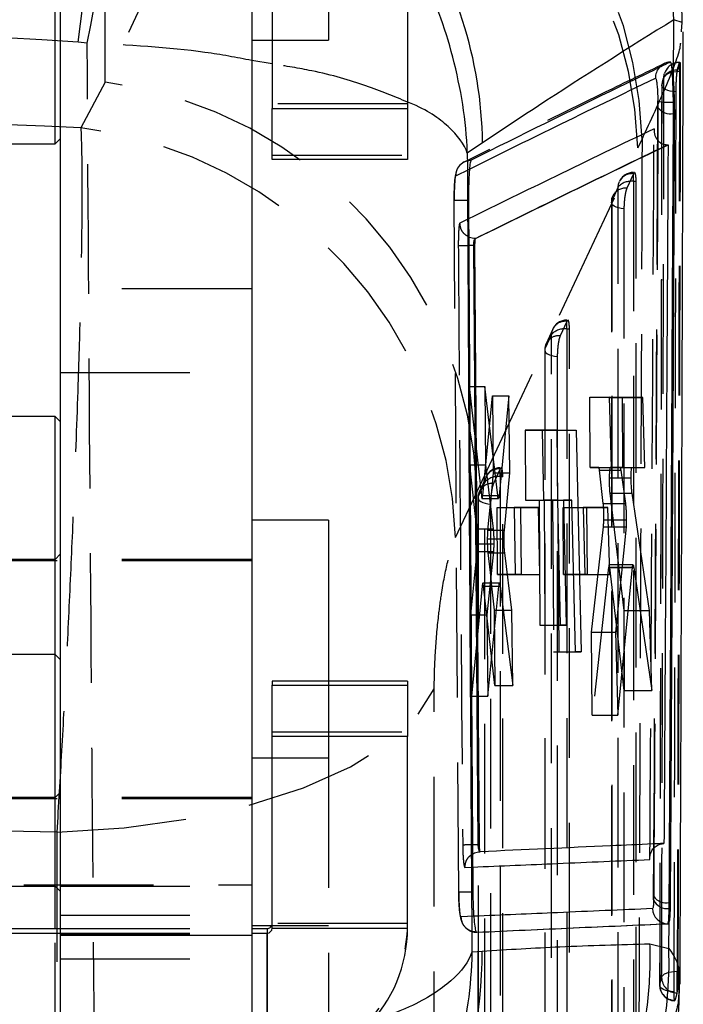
# Model space of a CAD drawing. Extents: x 74 to 804, y 24 to 525.
# Tile 19 of 22: x 440 to 453, y 478 to 498. Entities that reach past the tile are written whole.
import ezdxf

# ---------------------------------------------------------------- set-up
doc = ezdxf.new("R2010")
doc.units = 0
doc.header["$LTSCALE"] = 2
doc.linetypes.add('HIDDEN', pattern=[1.905, 1.27, -0.635])
doc.layers.get('0').update_dxf_attribs({"linetype": 'CONTINUOUS'})

msp = doc.modelspace()

# ---------------------------------------------------------------- linework, layer by layer
at = {"color": 7, "linetype": 'HIDDEN'}
for p, q in [((441.197865, 496.522509), (441.197865, 503.501911)), ((444.346697, 503.249701), (441.197865, 496.522509)), ((445.567963, 499.192555), (445.567963, 497.345228)), ((440.847327, 497.290369), (440.670853, 497.308303)), ((444.467963, 497.345228), (445.567963, 497.345228)), ((452.40244, 496.761672), (452.445877, 496.907324)), ((452.44165, 496.736046), (452.44165, 496.91261)), ((452.44165, 496.907324), (452.445877, 496.907324)), ((452.398042, 496.741574), (452.40244, 496.761672)), ((452.40244, 496.761672), (452.398042, 496.761672)), ((452.398042, 496.761672), (452.398042, 496.741574)), ((452.457306, 496.736046), (452.44165, 496.736046)), ((441.197865, 496.522509), (440.724267, 495.628547)), ((447.117964, 496.096525), (444.467963, 496.096525)), ((448.479559, 488.506138), (451.628274, 495.234452)), ((451.628274, 495.234452), (451.707878, 495.400503)), ((444.467963, 495.092027), (447.117964, 495.092027)), ((448.064997, 494.691368), (448.331164, 494.822584)), ((451.53853, 494.730469), (451.41006, 494.445857)), ((451.542305, 494.738165), (451.53853, 494.730469)), ((451.542305, 494.755946), (451.542305, 494.738165)), ((451.542305, 494.579393), (451.542305, 494.755946)), ((451.550304, 494.750075), (451.542305, 494.738165)), ((451.242706, 494.47431), (451.114236, 494.189698)), ((451.592632, 494.579393), (451.542305, 494.579393)), ((451.592846, 477.43886), (451.592632, 494.579393)), ((448.121025, 480.660256), (448.03241, 494.212318)), ((451.109371, 494.166832), (451.109483, 477.13669)), ((448.313799, 493.846577), (448.142087, 493.762583)), ((444.067964, 492.476314), (440.317964, 492.476314)), ((450.233326, 491.838794), (450.104871, 491.554182)), ((450.237083, 491.846457), (450.233326, 491.838794)), ((450.237083, 491.864271), (450.237083, 491.846457)), ((450.237083, 491.687719), (450.237083, 491.864271)), ((450.2451, 491.8584), (450.237083, 491.846457)), ((449.937484, 491.582651), (449.809028, 491.298039)), ((449.959955, 491.684992), (449.831488, 491.40038)), ((450.287405, 491.687719), (450.237083, 491.687719)), ((450.286563, 475.668773), (450.287405, 491.687719)), ((449.804174, 491.27518), (449.803197, 475.366622)), ((440.317964, 490.838271), (444.067964, 490.838271)), ((448.323439, 490.561809), (448.563898, 488.426432)), ((448.335107, 489.025723), (448.323439, 490.561809)), ((448.323439, 490.561809), (448.629958, 490.561809)), ((448.589597, 488.42483), (448.784377, 490.381245)), ((448.784377, 490.381245), (448.795829, 488.873869)), ((448.784377, 490.381245), (449.102288, 490.381245)), ((450.685992, 490.350809), (451.067245, 490.350362)), ((450.685992, 490.350809), (451.067232, 490.350809)), ((450.696426, 488.97738), (450.685992, 490.350809)), ((450.050346, 489.707891), (449.418369, 489.70785)), ((449.418369, 489.70785), (449.761574, 489.70785)), ((449.418369, 489.70785), (449.428794, 488.334421)), ((450.050346, 489.707891), (450.417519, 489.707891)), ((448.477315, 487.778019), (448.335107, 489.025723)), ((448.335107, 489.025723), (448.64397, 489.025723)), ((448.795829, 488.873869), (448.747042, 488.371857)), ((448.795829, 488.873869), (448.954013, 488.873869)), ((448.928321, 488.94712), (448.799893, 488.662507)), ((448.93205, 488.954734), (448.928321, 488.94712)), ((448.93205, 488.972597), (448.93205, 488.954734)), ((448.93205, 488.796044), (448.93205, 488.972597)), ((448.940093, 488.966726), (448.93205, 488.954734)), ((450.862049, 488.97722), (450.696426, 488.97738)), ((450.696426, 488.97738), (451.103856, 488.97738)), ((450.862049, 488.97722), (451.277234, 488.97722)), ((450.950206, 488.271546), (450.875145, 488.924384)), ((450.875145, 488.924384), (451.292001, 488.924384)), ((451.328403, 488.976743), (451.08568, 488.976996)), ((451.08568, 488.976996), (451.277348, 488.976996)), ((451.328401, 488.976996), (451.328403, 488.976743)), ((451.328403, 488.976743), (451.765862, 488.976743)), ((448.63245, 488.690995), (448.504018, 488.406386)), ((448.655289, 488.793246), (448.526842, 488.508634)), ((448.982364, 488.796044), (448.93205, 488.796044)), ((448.980164, 473.898686), (448.982364, 488.796044)), ((451.066379, 488.776725), (451.312798, 488.776725)), ((448.059967, 487.607777), (448.479559, 488.506138)), ((448.499175, 488.383539), (448.496781, 473.596565)), ((448.563898, 488.426432), (448.716347, 488.426432)), ((448.577251, 488.371857), (448.722938, 488.371857)), ((448.589597, 488.42483), (448.909842, 488.42483)), ((449.428794, 488.334421), (449.691728, 488.334436)), ((449.428794, 488.334421), (449.786966, 488.334421)), ((449.691728, 488.334436), (449.710279, 485.890348)), ((449.691728, 488.334436), (449.786965, 488.334436)), ((449.815454, 485.890355), (449.796903, 488.334443)), ((449.954258, 488.334455), (449.976797, 485.364821)), ((450.08331, 485.364825), (450.060771, 488.334455)), ((451.076985, 488.474175), (451.349686, 486.175731)), ((451.076985, 488.474175), (451.355408, 488.474175)), ((448.736294, 488.261264), (448.686672, 487.750657)), ((448.870019, 488.193061), (449.203722, 488.192704)), ((448.870019, 488.193061), (449.203716, 488.193061)), ((448.879994, 486.879926), (448.870019, 488.193061)), ((450.162118, 488.193158), (450.557513, 488.192715)), ((450.172093, 486.880034), (450.162118, 488.193158)), ((450.162118, 488.193158), (450.557502, 488.193158)), ((450.950206, 488.271546), (451.383947, 488.271546)), ((450.960065, 487.948474), (451.400951, 487.948474)), ((448.477315, 487.778019), (448.794656, 487.778019)), ((448.686672, 487.750657), (448.797078, 487.750657)), ((450.720918, 485.753436), (450.952702, 487.814561)), ((450.952702, 487.814561), (451.395952, 487.814561)), ((448.679681, 487.576108), (448.805626, 487.576108)), ((448.357389, 486.092467), (448.480653, 487.330452)), ((448.480653, 487.330452), (448.799418, 487.330452)), ((448.487601, 487.484384), (448.80628, 487.484384)), ((444.067964, 487.151314), (425.867963, 487.151314)), ((440.217964, 487.176314), (438.817964, 487.176314)), ((440.317964, 487.276316), (440.217964, 487.176314)), ((444.067964, 487.176314), (440.317964, 487.176314)), ((448.689948, 487.307075), (448.745791, 486.810047)), ((448.689948, 487.307075), (448.809698, 487.307075)), ((451.055235, 487.022668), (450.733305, 484.122783)), ((451.055235, 487.022668), (451.317568, 487.022668)), ((451.322066, 487.068102), (451.066778, 487.068102)), ((451.361594, 484.60849), (451.079749, 487.016782)), ((451.079749, 487.016782), (451.546862, 487.016782)), ((449.339563, 486.879528), (448.879994, 486.879926)), ((448.879994, 486.879926), (449.222585, 486.879926)), ((449.339561, 486.879829), (449.339563, 486.879528)), ((449.339563, 486.879528), (449.708374, 486.879528)), ((450.631656, 486.879606), (450.172093, 486.880034)), ((450.172093, 486.880034), (450.588998, 486.880034)), ((450.631655, 486.879997), (450.631656, 486.879606)), ((450.631656, 486.879606), (451.075396, 486.879606)), ((448.579775, 486.65335), (448.369519, 484.495692)), ((448.579775, 486.65335), (448.729642, 486.65335)), ((448.735257, 486.70784), (448.592253, 486.70784)), ((448.605452, 486.654453), (448.598616, 486.696001)), ((448.82749, 484.706283), (448.605452, 486.654453)), ((448.605452, 486.654453), (448.933431, 486.654453)), ((448.757274, 486.70784), (448.816274, 486.182712)), ((448.816274, 486.182712), (448.82749, 484.706283)), ((448.816274, 486.182712), (448.993247, 486.182712)), ((451.349686, 486.175731), (451.361594, 484.60849)), ((451.349686, 486.175731), (451.670489, 486.175731)), ((448.369519, 484.495692), (448.357389, 486.092467)), ((448.357389, 486.092467), (448.671843, 486.092467)), ((449.710279, 485.890348), (449.815454, 485.890355)), ((449.710279, 485.890348), (450.113374, 485.890348)), ((449.815454, 485.890355), (450.113374, 485.890355)), ((450.733305, 484.122783), (450.720918, 485.753436)), ((450.720918, 485.753436), (451.19194, 485.753436)), ((449.976797, 485.364821), (450.08331, 485.364825)), ((449.976797, 485.364821), (450.40507, 485.364821)), ((450.08331, 485.364825), (450.40507, 485.364825)), ((445.567963, 484.792132), (445.567963, 483.282942)), ((447.64381, 472.758364), (447.641493, 484.644271)), ((448.82749, 484.706283), (449.180456, 484.706283)), ((448.369519, 484.495692), (448.687664, 484.495692)), ((451.361594, 484.60849), (451.900861, 484.60849)), ((450.733305, 484.122783), (451.237642, 484.122783)), ((444.467963, 483.796652), (447.117964, 483.796652)), ((445.567963, 483.282942), (444.467963, 483.282942)), ((445.567963, 483.282942), (445.567963, 477.482162)), ((440.217964, 482.514191), (438.817964, 482.514191)), ((440.317964, 482.614193), (440.217964, 482.514191)), ((444.067964, 482.514191), (440.317964, 482.514191)), ((444.067964, 482.489191), (425.867963, 482.489191)), ((448.240772, 481.143087), (448.393297, 481.149659)), ((424.367964, 480.801314), (444.067964, 480.801314)), ((438.817964, 480.776314), (440.217964, 480.776314)), ((440.217964, 480.776314), (440.317964, 480.676316)), ((440.317964, 480.776314), (444.067964, 480.776314)), ((440.317964, 480.209827), (444.067964, 480.209827)), ((444.067964, 480.007567), (445.567963, 480.007567)), ((447.117964, 480.04669), (444.467963, 480.04669)), ((448.414417, 480.187036), (448.167673, 480.176501)), ((440.217964, 473.314192), (440.217964, 479.946692)), ((440.317964, 479.946692), (444.067964, 479.946692)), ((440.317964, 479.856506), (444.067964, 479.856506)), ((440.317964, 479.840726), (444.067964, 479.840726)), ((444.367964, 479.946692), (444.367964, 477.296717)), ((440.317964, 479.352519), (444.067964, 479.352519)), ((452.396863, 478.716653), (452.396863, 479.110207)), ((452.396863, 479.110207), (452.410585, 479.110207)), ((452.396863, 478.716653), (452.392288, 478.684209))]:
    msp.add_line(p, q, dxfattribs=at)
at = {"color": 7, "linetype": 'CONTINUOUS'}
for p, q in [((440.217964, 495.313976), (440.217964, 499.856304)), ((440.317964, 499.813471), (440.317964, 479.813673)), ((444.067964, 499.813471), (444.067964, 479.813673)), ((444.467963, 499.756303), (444.467963, 496.006344)), ((447.117964, 499.756303), (447.117964, 496.006344)), ((452.325486, 496.561386), (452.331182, 497.747235)), ((452.493845, 497.692615), (452.331182, 497.747235)), ((452.480864, 497.5092), (452.481934, 497.524299)), ((444.067964, 497.345228), (444.467963, 497.345228)), ((444.467963, 496.006344), (447.117964, 496.006344)), ((444.467963, 495.010864), (444.467963, 496.006344)), ((447.117964, 496.006344), (447.117964, 495.010864)), ((452.019018, 496.155161), (452.020296, 496.026419)), ((452.323691, 495.908156), (452.322402, 496.13354)), ((452.323691, 495.908156), (452.347801, 495.908156)), ((438.967964, 495.313976), (440.217964, 495.313976)), ((440.217964, 495.313976), (440.317964, 495.413978)), ((448.586238, 495.334297), (448.287897, 495.131295)), ((452.208924, 495.297655), (452.218237, 495.297615)), ((447.117964, 495.010864), (444.467963, 495.010864)), ((448.438603, 493.323736), (448.415864, 493.323736)), ((448.501531, 481.587235), (448.41587, 493.323736)), ((448.526916, 481.587235), (448.438604, 493.323736)), ((448.445618, 493.460462), (448.445665, 493.460439)), ((448.447797, 493.460443), (448.445665, 493.460443)), ((448.883057, 488.426432), (448.629958, 490.561809)), ((448.629958, 490.561809), (448.64397, 489.025723)), ((449.102288, 490.381245), (448.909842, 488.42483)), ((449.12235, 488.873869), (449.102288, 490.381245)), ((451.724537, 490.350068), (451.067232, 490.350809)), ((451.067232, 490.350809), (451.103856, 488.97738)), ((451.067245, 490.350362), (451.317968, 490.350068)), ((451.317968, 490.350068), (451.724537, 490.350068)), ((451.317968, 490.350068), (451.328401, 488.976996)), ((451.765862, 488.976743), (451.724537, 490.350068)), ((440.217964, 489.976313), (438.967964, 489.976313)), ((440.317964, 489.876315), (440.217964, 489.976313)), ((440.217964, 485.31419), (440.217964, 489.976313)), ((449.761574, 489.70785), (450.417519, 489.707891)), ((449.786966, 488.334421), (449.761574, 489.70785)), ((450.060771, 488.334455), (450.050346, 489.707891)), ((450.417519, 489.707891), (450.518841, 485.364825)), ((448.64397, 489.025723), (448.794656, 487.778019)), ((448.954013, 488.873869), (449.12235, 488.873869)), ((449.014188, 487.750657), (449.12235, 488.873869)), ((451.103856, 488.97738), (451.277234, 488.97722)), ((451.277348, 488.976996), (451.511471, 488.976996)), ((451.292001, 488.924384), (451.383947, 488.271546)), ((451.511471, 488.976996), (451.765862, 488.976743)), ((451.312798, 488.776725), (451.495449, 488.776725)), ((448.722938, 488.371857), (448.897129, 488.371857)), ((448.747042, 488.371857), (448.736294, 488.261264)), ((448.909842, 488.42483), (448.903525, 488.38352)), ((449.786965, 488.334436), (450.062241, 488.334436)), ((450.062241, 488.334436), (449.786966, 488.334421)), ((449.796903, 488.334443), (449.954258, 488.334455)), ((450.113374, 485.890348), (450.062241, 488.334436)), ((450.062244, 488.334443), (450.172416, 488.334443)), ((450.06225, 488.334455), (450.33732, 488.334455)), ((450.33732, 488.334455), (450.172416, 488.334443)), ((450.172416, 488.334443), (450.225361, 485.890355)), ((450.40507, 485.364821), (450.33732, 488.334455)), ((451.851799, 486.175731), (451.51295, 488.474175)), ((449.684583, 488.192566), (449.203716, 488.193061)), ((449.203716, 488.193061), (449.222585, 486.879926)), ((449.203722, 488.192704), (449.329587, 488.192566)), ((449.329587, 488.192566), (449.684583, 488.192566)), ((449.329587, 488.192566), (449.339561, 486.879829)), ((449.708374, 486.879528), (449.684583, 488.192566)), ((451.040202, 488.192644), (450.557502, 488.193158)), ((450.557502, 488.193158), (450.588998, 486.880034)), ((450.557513, 488.192715), (450.621682, 488.192644)), ((450.621682, 488.192644), (450.631655, 486.879997)), ((450.621682, 488.192644), (451.040202, 488.192644)), ((451.075396, 486.879606), (451.040202, 488.192644)), ((445.567963, 487.945065), (444.067964, 487.945065)), ((445.567963, 487.945065), (445.567963, 484.792132)), ((448.797078, 487.750657), (449.014188, 487.750657)), ((451.395952, 487.814564), (451.19194, 485.753436)), ((448.805626, 487.576108), (449.007669, 487.576108)), ((448.799418, 487.330452), (448.671843, 486.092467)), ((448.809698, 487.307075), (449.019733, 487.307075)), ((449.159415, 486.182712), (449.019733, 487.307075)), ((451.237642, 484.122783), (451.520796, 487.022668)), ((451.532152, 487.068102), (451.322066, 487.068102)), ((451.546862, 487.016782), (451.900861, 484.60849)), ((448.745791, 486.810047), (448.757274, 486.70784)), ((449.222585, 486.879926), (449.708374, 486.879528)), ((450.588998, 486.880034), (451.075396, 486.879606)), ((448.687664, 484.495692), (448.906257, 486.65335)), ((448.919288, 486.70784), (448.735257, 486.70784)), ((448.933431, 486.654453), (449.180456, 484.706283)), ((448.993247, 486.182712), (449.159415, 486.182712)), ((449.180456, 484.706283), (449.159415, 486.182712)), ((451.670489, 486.175731), (451.851799, 486.175731)), ((451.900861, 484.60849), (451.851799, 486.175731)), ((448.671843, 486.092467), (448.687664, 484.495692)), ((450.225361, 485.890355), (450.113374, 485.890348)), ((450.113374, 485.890355), (450.225361, 485.890355)), ((451.19194, 485.753436), (451.237642, 484.122783)), ((440.217964, 485.31419), (438.967964, 485.31419)), ((440.317964, 485.214192), (440.217964, 485.31419)), ((440.217964, 479.946692), (440.217964, 485.31419)), ((450.518841, 485.364825), (450.40507, 485.364821)), ((450.40507, 485.364825), (450.518841, 485.364825)), ((447.117964, 484.792132), (444.467963, 484.792132)), ((444.467963, 484.792132), (444.467963, 484.710969)), ((444.467963, 484.710969), (447.117964, 484.710969)), ((444.467963, 483.706467), (444.467963, 484.710969)), ((447.117964, 484.792132), (447.117964, 484.710969)), ((447.117964, 484.710969), (447.117964, 483.706467)), ((447.117964, 483.706467), (444.467963, 483.706467)), ((444.467963, 479.956508), (444.467963, 483.706467)), ((447.117964, 479.956508), (447.117964, 483.706467)), ((444.467963, 483.282942), (444.067964, 483.282942)), ((448.526916, 481.587235), (448.501553, 481.587235)), ((448.540168, 481.450278), (448.538391, 481.451742)), ((451.862815, 481.298599), (451.862986, 481.32753)), ((451.937238, 480.571631), (451.93619, 480.505928)), ((452.239417, 480.338976), (452.24047, 480.453916)), ((452.266275, 480.453916), (452.24047, 480.453916)), ((452.217052, 480.041854), (452.226105, 480.041854)), ((452.226105, 480.041854), (452.238102, 480.057668)), ((452.235187, 479.555905), (452.238102, 480.057668)), ((429.617963, 479.856506), (440.317964, 479.856506)), ((438.967964, 479.946692), (440.317964, 479.946692)), ((440.317964, 479.813673), (444.067964, 479.813673)), ((440.317964, 479.813673), (440.317964, 476.827197)), ((444.067964, 479.946692), (444.367964, 479.946692)), ((444.067964, 479.856506), (444.367964, 479.856506)), ((444.067964, 479.813673), (444.067964, 476.827197)), ((444.367964, 479.946692), (444.367964, 479.856506)), ((444.367964, 477.206536), (444.367964, 479.856506)), ((444.467963, 479.956508), (447.117964, 479.956508)), ((448.468769, 479.875449), (448.47236, 479.874522)), ((451.863995, 479.647428), (452.235187, 479.555905)), ((448.379094, 479.491513), (448.577858, 479.50593))]:
    msp.add_line(p, q, dxfattribs=at)
at = {"color": 8, "linetype": 'CONTINUOUS'}
for p, q in [((452.481934, 497.524299), (452.493845, 497.692615)), ((444.467963, 496.880192), (444.067964, 496.949498)), ((452.015233, 495.388556), (452.019018, 496.155161)), ((452.020296, 496.026419), (452.016997, 495.385643)), ((448.716347, 488.426432), (448.883057, 488.426432)), ((451.355408, 488.474175), (451.51295, 488.474175)), ((451.317568, 487.022668), (451.520796, 487.022668)), ((448.729642, 486.65335), (448.906257, 486.65335)), ((451.93619, 480.505928), (451.941657, 481.52186)), ((451.942564, 481.522702), (451.937238, 480.571631))]:
    msp.add_line(p, q, dxfattribs=at)
at = {"color": 7, "linetype": 'HIDDEN', "flags": 128}
for points in [[(452.13762, 496.615861), (452.146242, 496.639751), (452.165431, 496.662512), (452.194498, 496.683333), (452.232404, 496.701464), (452.277793, 496.716261), (452.329044, 496.727191), (452.384322, 496.733867), (452.44165, 496.736046)], [(452.13762, 496.615861), (452.144258, 496.673487), (452.148909, 496.691987)], [(452.10781, 496.556245), (452.100978, 496.530741), (452.094276, 496.47351)], [(452.375146, 496.336672), (452.316564, 496.341068), (452.261089, 496.350162), (452.210839, 496.363603), (452.16773, 496.380877), (452.133405, 496.401325), (452.109175, 496.424172), (452.095964, 496.448543), (452.094276, 496.47351)], [(448.227145, 494.962927), (448.227108, 494.962908), (448.227105, 494.962908), (448.227104, 494.962908), (448.227104, 494.962908), (448.227098, 494.962905), (448.13448, 494.888593), (448.098466, 494.836267), (448.076087, 494.786605), (448.063142, 494.742949), (448.051877, 494.681899), (448.037154, 494.507428), (448.031883, 494.326167), (448.031947, 494.212873)], [(451.242706, 494.47431), (451.24855, 494.527698), (451.264769, 494.576722)], [(451.242896, 477.333792), (451.242891, 477.88642), (451.242863, 480.096929), (451.242764, 488.938976), (451.242706, 494.47431)], [(451.542305, 494.579393), (451.542391, 485.97746), (451.542488, 477.43886)], [(451.114236, 494.189698), (451.120077, 494.243089), (451.136299, 494.29211)], [(451.354599, 494.041331), (451.298034, 494.048499), (451.245828, 494.060125), (451.199948, 494.075764), (451.162119, 494.094834), (451.133768, 494.116616), (451.115959, 494.140286), (451.109367, 494.164959), (451.114236, 494.189698)], [(451.114236, 494.189698), (451.114238, 493.63707), (451.114249, 491.426561), (451.114296, 482.584514), (451.114329, 477.159571)], [(451.354599, 494.041331), (451.354601, 493.488703), (451.354603, 491.27819), (451.354623, 482.436135), (451.35464, 477.011193)], [(449.936609, 475.563724), (449.936638, 476.116352), (449.936757, 478.326861), (449.937239, 487.168904), (449.937484, 491.582651)], [(450.237083, 491.687719), (450.236633, 483.646568), (450.236198, 475.668773)], [(449.809028, 491.298039), (449.804159, 491.273299), (449.810753, 491.248626), (449.828562, 491.224956), (449.856915, 491.203174), (449.894745, 491.184101), (449.940626, 491.168458), (449.992833, 491.156831), (450.049399, 491.14966)], [(449.809028, 491.298039), (449.808992, 490.745414), (449.808852, 488.534901), (449.808297, 479.692858), (449.808033, 475.389507)], [(450.049399, 491.14966), (450.049361, 490.597032), (450.049211, 488.386519), (450.048618, 479.544465), (450.048334, 475.24111)], [(448.630201, 473.793663), (448.630284, 474.346291), (448.630615, 476.5568), (448.631949, 485.39884), (448.63245, 488.690995)], [(448.93205, 488.796044), (448.93091, 481.315665), (448.929789, 473.898686)], [(448.504018, 488.406386), (448.499152, 488.381647), (448.505749, 488.356974), (448.523559, 488.3333), (448.551914, 488.311518), (448.589746, 488.292441), (448.635629, 488.276795), (448.687837, 488.265164), (448.744404, 488.257989)], [(448.504018, 488.406386), (448.503927, 487.853758), (448.503565, 485.643249), (448.502124, 476.801213), (448.501609, 473.61945)], [(448.744404, 488.257989), (448.74431, 487.705361), (448.743932, 485.494848), (448.74243, 476.652797), (448.741893, 473.471027)], [(440.252021, 481.833525), (441.571247, 481.921624), (442.83856, 482.099913), (444.019677, 482.363571), (445.082648, 482.705459), (445.998721, 483.11634), (446.743114, 483.585093), (447.29569, 484.099038), (447.641504, 484.644271)], [(440.252021, 481.833525), (440.253593, 475.843165), (440.255152, 469.948694)], [(452.09273, 478.989314), (452.101032, 479.013328), (452.120009, 479.036227), (452.148975, 479.057178), (452.186883, 479.075432), (452.232369, 479.090329), (452.283787, 479.101326), (452.339287, 479.108036), (452.396863, 479.110207)], [(452.337286, 478.709165), (452.278615, 478.713416), (452.222974, 478.722367), (452.172487, 478.735685), (452.129082, 478.752859), (452.094414, 478.773229), (452.069808, 478.796024), (452.056202, 478.820369), (452.054118, 478.845339)]]:
    msp.add_lwpolyline(points, dxfattribs=at)
at = {"color": 7, "linetype": 'CONTINUOUS', "flags": 128}
msp.add_lwpolyline([(448.415864, 493.323736), (448.359358, 493.323386), (448.315914, 493.323147)], dxfattribs=at)
at = {"color": 7, "linetype": 'CONTINUOUS'}
for centre, radius, start, end in [((444.196572, 497.46329), 8.139564, 1.9991429, 84.7010246), ((452.234076, 497.033474), 0.904259, 256.2416117, 275.6054542), ((452.269471, 496.217361), 0.313923, 217.4627069, 279.9457317), ((452.200845, 480.627764), 0.291352, 204.7191733, 277.6077493), ((452.187004, 480.765604), 0.316241, 217.8336207, 279.7335922), ((452.21769, 480.345872), 0.304018, 181.8292897, 269.8798071), ((444.367966, 480.046689), 0.099998, 269.998816, 0.0001167), ((444.36796, 479.95651), 0.100004, 270.0021748, 359.9988924), ((444.367978, 479.956521), 2.749985, 269.9996912, 359.9997267)]:
    msp.add_arc(centre, radius, start, end, dxfattribs=at)
at = {"color": 7, "linetype": 'HIDDEN'}
for centre, radius, start, end in [((443.326918, 495.167851), 8.384189, 1.5901008, 82.4653441), ((443.255417, 494.943156), 8.377922, 1.9925464, 82.5155818), ((420.199746, 500.1879), 20.672646, 351.9929442, 8.0070558), ((421.00763, 501.489207), 20.279147, 348.0503542, 4.2790361), ((452.273862, 496.614251), 0.302355, 115.642634, 138.7069893), ((452.273893, 496.614038), 0.30256, 92.0229753, 115.6304628), ((452.441649, 496.608184), 0.3045, 90, 164.0249967), ((452.4367, 496.607401), 0.299964, 89.0544532, 163.6210766), ((452.390475, 496.464627), 0.297141, 88.540677, 162.0413995), ((440.10712, 488.216367), 8.377452, 1.9822221, 82.5188398), ((439.700902, 487.327633), 8.363758, 1.9194823, 82.9718442), ((451.512757, 494.455758), 0.275917, 84.6403063, 153.9976575), ((451.542305, 494.451445), 0.3045, 90, 155.7058308), ((451.494417, 494.236298), 0.346422, 82.054045, 136.602128), ((451.413834, 494.166835), 0.3045, 155.7060112, 180.0002192), ((451.384284, 494.171152), 0.275912, 84.6395571, 153.9984067), ((448.187611, 508.098542), 14.775952, 269.7079334, 270.4975187), ((450.203475, 491.574353), 0.266121, 83.5596271, 178.2131646), ((450.237083, 491.559771), 0.3045, 90, 155.7081581), ((450.189173, 491.344649), 0.346399, 82.0500211, 136.6010768), ((450.108626, 491.275161), 0.3045, 155.7084621, 179.9963037), ((450.075013, 491.289747), 0.266115, 83.557872, 178.2145626), ((448.898451, 488.68267), 0.266131, 83.5556874, 178.207447), ((448.93205, 488.668098), 0.3045, 90, 155.7122856), ((448.884101, 488.453039), 0.34634, 82.0421226, 136.6024087), ((448.803619, 488.383487), 0.3045, 155.7128572, 179.9905323), ((448.770016, 488.398062), 0.266128, 83.5540832, 178.2075124), ((444.367978, 480.046703), 2.749985, 269.9996912, 359.9997267), ((452.359358, 478.843752), 0.305245, 179.7019889, 268.6797204), ((452.397145, 478.988586), 0.304415, 179.8629136, 269.0858949), ((452.358016, 478.836683), 0.3045, 179.8548729, 268.1559804)]:
    msp.add_arc(centre, radius, start, end, dxfattribs=at)
at = {"color": 8, "linetype": 'CONTINUOUS'}
for centre, radius, start, end in [((440.440652, 495.237473), 8.146162, 0.6810258, 34.9539431), ((452.275095, 496.613338), 0.303883, 138.7310666, 182.0056204), ((444.088673, 479.322636), 8.149853, 280.4578013, 1.6401736), ((440.446676, 479.425922), 8.131576, 309.0355589, 0.5637542)]:
    msp.add_arc(centre, radius, start, end, dxfattribs=at)
at = {"color": 7, "linetype": 'HIDDEN'}
for centre, major_axis, ratio, start_param, end_param in [((434.987757, 435.380271), (71.253, 0), 0.871906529, 1.49095213, 1.651198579), ((434.987757, 455.579884), (71.253, 0), 0.563893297, 1.490200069, 1.649861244), ((450.864136, 488.702019), (-0.002102, 0.2752), 0.078304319, 5.65255511, 6.282542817), ((450.938813, 488.047919), (-0.002138, 0.279997), 0.078304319, 3.726512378, 4.348694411), ((448.701758, 487.527049), (-0.00215, 0.281483), 0.078304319, 0.652186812, 1.395011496), ((434.987757, 455.579884), (71.253, 0), 0.369466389, 1.496847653, 1.643551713)]:
    msp.add_ellipse(centre, major_axis=major_axis, ratio=ratio, start_param=start_param, end_param=end_param, dxfattribs=at)
at = {"color": 7, "linetype": 'CONTINUOUS'}
for points, knots in [([(452.493845, 497.692615), (452.493074, 497.73927), (452.487587, 498.071167), (452.422756, 498.857805), (452.161479, 500.031729), (451.645119, 501.305145), (450.91862, 502.471767), (450.010148, 503.502938), (448.938631, 504.364676), (447.739923, 505.034214), (446.445284, 505.505574), (445.540193, 505.631697), (445.087648, 505.694758)], [0, 0, 0, 0, 0.0117322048, 0.0834602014, 0.1980321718, 0.3126033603, 0.4271713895, 0.5417391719, 0.6563040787, 0.7708692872, 0.8854347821, 1, 1, 1, 1]), ([(452.331182, 497.747235), (451.44509, 497.191616), (450.188119, 496.403439), (448.9512, 495.577884), (448.586238, 495.334297)], [0, 0, 0, 0, 0.704942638, 1, 1, 1, 1]), ([(452.452899, 478.854496), (452.455344, 479.471375), (452.480027, 485.697694), (452.499081, 491.911135), (452.516247, 497.508973)], [0, 0, 0, 0, 0.099076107, 1, 1, 1, 1]), ([(452.263212, 496.91641), (452.247394, 496.908739), (452.168302, 496.870387), (451.836322, 496.709279), (450.540668, 496.079293), (449.328559, 495.476642), (448.364939, 494.997539)], [0, 0, 0, 0, 0.012041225, 0.0602071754, 0.2528703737, 1, 1, 1, 1]), ([(452.290375, 496.854629), (452.283489, 496.881209), (452.274114, 496.917394), (452.265499, 496.916616), (452.263212, 496.91641)], [0, 0, 0, 0, 0.734533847, 1, 1, 1, 1]), ([(452.325486, 496.561386), (452.324641, 496.572002), (452.318373, 496.650742), (452.30667, 496.764051), (452.295137, 496.828164), (452.290375, 496.854629)], [0, 0, 0, 0, 0.083836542, 0.621804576, 1, 1, 1, 1]), ([(452.322402, 496.13354), (452.320957, 496.213778), (452.31807, 496.374186), (452.309461, 496.597034), (452.299826, 496.762625), (452.293159, 496.827528), (452.290375, 496.854629)], [0, 0, 0, 0, 0.268997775, 0.53776312, 0.806984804, 1, 1, 1, 1]), ([(451.971397, 496.602703), (451.975428, 496.599365), (451.983209, 496.592923), (451.995439, 496.522464), (452.006064, 496.420674), (452.014683, 496.292597), (452.017573, 496.200974), (452.019018, 496.155161)], [0, 0, 0, 0, 0.212411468, 0.410045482, 0.607019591, 0.803502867, 1, 1, 1, 1]), ([(452.347801, 495.908156), (452.347514, 495.983604), (452.346939, 496.134498), (452.338718, 496.367671), (452.329644, 496.500514), (452.325486, 496.561386)], [0, 0, 0, 0, 0.351405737, 0.702799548, 1, 1, 1, 1]), ([(452.24047, 480.453916), (452.255207, 483.029632), (452.284683, 488.181067), (452.310688, 493.332459), (452.323691, 495.908156)], [0, 0, 0, 0, 0.499999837, 1, 1, 1, 1]), ([(452.266275, 480.453916), (452.280716, 483.029632), (452.309598, 488.181067), (452.335067, 493.332459), (452.347801, 495.908156)], [0, 0, 0, 0, 0.499999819, 1, 1, 1, 1]), ([(451.944406, 495.611072), (451.944347, 495.610382), (451.940624, 495.566924), (451.94908, 495.484366), (452.002318, 495.386222), (452.078525, 495.327983), (452.145801, 495.302029), (452.189594, 495.298995), (452.208924, 495.297655)], [0, 0, 0, 0, 0.00532212, 0.335592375, 0.640508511, 0.80901313, 0.91569976, 1, 1, 1, 1]), ([(448.445665, 493.460443), (449.068038, 493.767149), (450.313981, 494.381152), (451.574801, 494.992789), (452.208859, 495.297624), (452.208924, 495.297655)], [0, 0, 0, 0, 0.499493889, 0.999949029, 1, 1, 1, 1]), ([(448.447797, 493.460443), (449.075856, 493.769406), (450.324454, 494.383633), (451.589516, 494.99418), (452.218237, 495.297615)], [0, 0, 0, 0, 0.503011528, 1, 1, 1, 1]), ([(452.218237, 495.297615), (452.218207, 495.292212), (452.214112, 494.549802), (452.194058, 490.860345), (452.167486, 486.303698), (452.143705, 482.484195), (452.138276, 481.612243)], [0, 0, 0, 0, 0.001184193, 0.162718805, 0.808857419, 1, 1, 1, 1]), ([(448.287897, 495.131295), (448.301526, 492.511668), (448.328649, 487.298369), (448.362335, 482.085147), (448.379094, 479.491513)], [0, 0, 0, 0, 0.502489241, 1, 1, 1, 1]), ([(448.364918, 494.997535), (448.358255, 494.985276), (448.344938, 494.960773), (448.328216, 494.815101), (448.316445, 494.607863), (448.31154, 494.394854), (448.311705, 494.261372), (448.311762, 494.215995)], [0, 0, 0, 0, 0.222079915, 0.443886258, 0.665138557, 0.886166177, 1, 1, 1, 1]), ([(448.311764, 494.215503), (448.312882, 494.012507), (448.31847, 492.997529), (448.343942, 488.479703), (448.372911, 484.164908), (448.396428, 480.662089)], [0, 0, 0, 0, 0.044932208, 0.224660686, 1, 1, 1, 1]), ([(448.445618, 493.460462), (448.404605, 493.462064), (448.357576, 493.463902), (448.320507, 493.489963), (448.315765, 493.493296)], [0, 0, 0, 0, 0.872094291, 1, 1, 1, 1]), ([(448.415864, 493.323736), (448.415863, 493.323756), (448.41538, 493.339206), (448.416327, 493.370409), (448.421074, 493.411483), (448.429192, 493.442478), (448.437908, 493.457103), (448.443603, 493.460094), (448.445578, 493.460454), (448.445618, 493.460462)], [0, 0, 0, 0, 0.0002825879, 0.2197492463, 0.4400231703, 0.6614408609, 0.8841837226, 0.9976320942, 1, 1, 1, 1]), ([(448.438603, 493.323736), (448.438621, 493.339242), (448.438657, 493.370256), (448.440231, 493.411441), (448.442737, 493.442393), (448.445453, 493.457501), (448.447213, 493.45971), (448.447797, 493.460443)], [0, 0, 0, 0, 0.222739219, 0.445508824, 0.668015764, 0.889891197, 1, 1, 1, 1]), ([(451.277234, 488.97722), (451.279877, 488.974477), (451.284797, 488.96937), (451.289722, 488.938618), (451.292001, 488.924384)], [0, 0, 0, 0, 0.5371225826, 1, 1, 1, 1]), ([(451.495449, 488.776725), (451.495554, 488.805684), (451.495763, 488.863596), (451.49947, 488.929391), (451.504858, 488.969943), (451.509396, 488.974783), (451.511471, 488.976996)], [0, 0, 0, 0, 0.259870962, 0.519689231, 0.780297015, 1, 1, 1, 1]), ([(451.51295, 488.474175), (451.510399, 488.494739), (451.505297, 488.535872), (451.499504, 488.622886), (451.49621, 488.706528), (451.495664, 488.756848), (451.495449, 488.776725)], [0, 0, 0, 0, 0.27434682, 0.548764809, 0.821755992, 1, 1, 1, 1]), ([(448.897129, 488.373678), (448.896797, 488.373094), (448.893998, 488.368159), (448.888926, 488.385813), (448.884822, 488.414214), (448.883057, 488.426432)], [0, 0, 0, 0, 0.071073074, 0.600382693, 1, 1, 1, 1]), ([(451.383947, 488.271546), (451.386487, 488.250221), (451.391567, 488.207565), (451.397228, 488.118812), (451.400578, 488.028641), (451.400835, 487.973404), (451.400951, 487.948474)], [0, 0, 0, 0, 0.262211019, 0.524483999, 0.785382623, 1, 1, 1, 1]), ([(451.400951, 487.948474), (451.400629, 487.919869), (451.400034, 487.866918), (451.397238, 487.831052), (451.395952, 487.814561)], [0, 0, 0, 0, 0.540202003, 1, 1, 1, 1]), ([(448.794656, 487.778019), (448.796802, 487.756646), (448.801093, 487.713895), (448.805155, 487.625117), (448.806659, 487.545617), (448.806375, 487.499658), (448.80628, 487.484384)], [0, 0, 0, 0, 0.286454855, 0.572969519, 0.858082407, 1, 1, 1, 1]), ([(449.007669, 487.576108), (449.007987, 487.606619), (449.008622, 487.667638), (449.01169, 487.722828), (449.013819, 487.746547), (449.014188, 487.750657)], [0, 0, 0, 0, 0.452593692, 0.905148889, 1, 1, 1, 1]), ([(449.019734, 487.307079), (449.017543, 487.329099), (449.013161, 487.373144), (449.008997, 487.463567), (449.00769, 487.533653), (449.007672, 487.570503), (449.007669, 487.576108)], [0, 0, 0, 0, 0.315067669, 0.630203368, 0.94375133, 1, 1, 1, 1]), ([(448.80628, 487.484384), (448.805722, 487.454299), (448.804607, 487.394153), (448.801147, 487.35168), (448.799418, 487.330452)], [0, 0, 0, 0, 0.500206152, 1, 1, 1, 1]), ([(451.520796, 487.022668), (451.522634, 487.038002), (451.525807, 487.06446), (451.530274, 487.064837), (451.532152, 487.064995)], [0, 0, 0, 0, 0.579570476, 1, 1, 1, 1]), ([(451.534197, 487.066913), (451.536928, 487.061307), (451.541187, 487.05256), (451.545363, 487.026234), (451.546862, 487.016782)], [0, 0, 0, 0, 0.640995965, 1, 1, 1, 1]), ([(448.906257, 486.65335), (448.908285, 486.669454), (448.912341, 486.701659), (448.920042, 486.71238), (448.927367, 486.696155), (448.931596, 486.667068), (448.933431, 486.654453)], [0, 0, 0, 0, 0.265079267, 0.530119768, 0.796218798, 1, 1, 1, 1]), ([(448.538391, 481.451742), (448.53755, 481.452232), (448.532369, 481.455252), (448.523001, 481.46813), (448.512235, 481.498963), (448.504294, 481.540187), (448.502479, 481.571582), (448.501575, 481.587235)], [0, 0, 0, 0, 0.046667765, 0.28751714, 0.526715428, 0.764022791, 1, 1, 1, 1]), ([(448.538391, 481.451742), (448.537627, 481.453504), (448.535517, 481.458367), (448.53226, 481.478471), (448.529229, 481.513535), (448.527456, 481.552036), (448.527068, 481.577393), (448.526917, 481.587235)], [0, 0, 0, 0, 0.134833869, 0.372339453, 0.610185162, 0.848709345, 1, 1, 1, 1]), ([(452.138276, 481.612243), (452.133732, 481.612044), (452.060533, 481.608843), (451.712563, 481.59358), (450.528683, 481.541228), (449.394526, 481.489355), (448.540168, 481.450278)], [0, 0, 0, 0, 0.003829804, 0.061700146, 0.293180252, 1, 1, 1, 1]), ([(451.862815, 481.298599), (451.862727, 481.299635), (451.862137, 481.306611), (451.860163, 481.348648), (451.871246, 481.420191), (451.916474, 481.503879), (451.980953, 481.564467), (452.056647, 481.602873), (452.112284, 481.609259), (452.138276, 481.612243)], [0, 0, 0, 0, 0.007096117, 0.047800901, 0.287840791, 0.495435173, 0.676742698, 0.848984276, 1, 1, 1, 1]), ([(448.391671, 481.402777), (448.403265, 481.411503), (448.445937, 481.443619), (448.500459, 481.447472), (448.540168, 481.450278)], [0, 0, 0, 0, 0.271704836, 1, 1, 1, 1]), ([(448.39643, 480.662089), (448.397859, 480.573532), (448.400715, 480.396435), (448.41449, 480.16057), (448.433551, 479.982337), (448.452817, 479.893466), (448.464723, 479.880019), (448.468769, 479.875449)], [0, 0, 0, 0, 0.221370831, 0.442699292, 0.664107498, 0.885844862, 1, 1, 1, 1]), ([(451.93619, 480.505928), (451.935111, 480.477997), (451.932685, 480.415151), (451.925021, 480.350379), (451.917558, 480.340904), (451.913827, 480.336167)], [0, 0, 0, 0, 0.285719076, 0.642863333, 1, 1, 1, 1]), ([(452.238102, 480.057668), (452.243716, 480.082153), (452.254946, 480.131125), (452.263935, 480.280307), (452.265574, 480.40194), (452.266275, 480.453916)], [0, 0, 0, 0, 0.364119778, 0.728279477, 1, 1, 1, 1]), ([(452.217052, 480.041854), (452.220784, 480.050161), (452.22825, 480.066783), (452.235912, 480.180167), (452.238338, 480.290099), (452.239417, 480.338976)], [0, 0, 0, 0, 0.356814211, 0.714034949, 1, 1, 1, 1]), ([(448.470954, 479.874522), (449.103377, 479.903239), (450.368227, 479.960675), (451.600777, 480.014794), (452.217052, 480.041854)], [0, 0, 0, 0, 0.499999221, 1, 1, 1, 1]), ([(448.472389, 479.874522), (449.10651, 479.903239), (450.374755, 479.960675), (451.608988, 480.014794), (452.226105, 480.041854)], [0, 0, 0, 0, 0.499999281, 1, 1, 1, 1]), ([(445.567963, 471.488237), (445.655944, 471.502533), (446.192692, 471.589749), (447.129827, 471.967154), (448.327105, 472.623871), (449.394099, 473.488434), (450.299438, 474.518622), (451.023065, 475.685613), (451.537357, 476.959505), (451.817699, 478.226887), (451.87643, 479.132371), (451.865622, 479.580073), (451.863995, 479.647428)], [0, 0, 0, 0, 0.023972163, 0.146248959, 0.268525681, 0.390802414, 0.513079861, 0.635357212, 0.75763552, 0.879913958, 0.981933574, 1, 1, 1, 1]), ([(448.577858, 479.50593), (449.087163, 479.53681), (450.196992, 479.6041), (451.278692, 479.632215), (451.863995, 479.647428)], [0, 0, 0, 0, 0.458903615, 1, 1, 1, 1]), ([(450.252996, 472.741228), (450.374021, 472.904506), (450.694606, 473.337016), (451.137601, 474.085186), (451.590779, 474.976574), (451.956862, 475.893069), (452.233881, 476.863117), (452.417769, 477.845505), (452.43552, 478.535278), (452.443615, 478.849828)], [0, 0, 0, 0, 0.116546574, 0.3087226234, 0.4744228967, 0.6215474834, 0.7580514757, 0.8896665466, 1, 1, 1, 1])]:
    msp.add_open_spline(points, degree=3, knots=knots, dxfattribs=at)
at = {"color": 8, "linetype": 'CONTINUOUS'}
for points, knots in [([(448.287897, 495.131295), (448.287715, 495.137186), (448.268248, 495.769701), (448.064793, 496.992304), (447.606289, 498.301713), (447.190665, 498.915249), (447.117964, 499.02257)], [0, 0, 0, 0, 0.004348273, 0.466871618, 0.906744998, 1, 1, 1, 1]), ([(448.331164, 494.822584), (448.887924, 495.098016), (450.089909, 495.692643), (451.314199, 496.284822), (451.971397, 496.602703)], [0, 0, 0, 0, 0.463200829, 1, 1, 1, 1]), ([(448.287897, 495.131295), (448.28743, 495.132931), (448.237372, 495.308538), (447.968019, 495.646208), (447.50595, 495.983101), (447.131354, 496.128491), (447.117964, 496.133689)], [0, 0, 0, 0, 0.004710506, 0.505792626, 0.982333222, 1, 1, 1, 1]), ([(451.944406, 495.611072), (451.298981, 495.300174), (450.080288, 494.713136), (448.878919, 494.123799), (448.313799, 493.846577)], [0, 0, 0, 0, 0.529603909, 1, 1, 1, 1]), ([(448.393297, 481.149659), (448.948647, 481.173622), (450.117497, 481.224059), (451.262062, 481.272942), (451.862815, 481.298599)], [0, 0, 0, 0, 0.475125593, 1, 1, 1, 1]), ([(451.913827, 480.336167), (451.297719, 480.309975), (450.145986, 480.261014), (448.964076, 480.210519), (448.414417, 480.187036)], [0, 0, 0, 0, 0.534940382, 1, 1, 1, 1]), ([(448.379094, 479.491513), (448.37898, 479.485565), (448.366329, 478.82323), (448.183951, 477.531754), (447.518098, 475.852117), (446.635047, 474.47087), (445.919614, 473.769096), (445.567963, 473.424159)], [0, 0, 0, 0, 0.002638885, 0.293853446, 0.569945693, 0.788619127, 1, 1, 1, 1]), ([(448.379094, 479.491513), (448.378572, 479.489801), (448.320533, 479.299084), (448.042755, 478.927855), (447.322083, 478.456342), (446.649366, 478.202168), (446.379774, 478.100307)], [0, 0, 0, 0, 0.003496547, 0.38943081, 0.755313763, 1, 1, 1, 1]), ([(452.235187, 479.555905), (452.328109, 479.421694), (452.459782, 479.231511), (452.433628, 478.937299), (452.425931, 478.850711)], [0, 0, 0, 0, 0.705695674, 1, 1, 1, 1])]:
    msp.add_open_spline(points, degree=3, knots=knots, dxfattribs=at)
at = {"color": 7, "linetype": 'HIDDEN'}
for points, knots in [([(440.993336, 477.138616), (440.965462, 480.499494), (440.909752, 487.216693), (440.868126, 493.933996), (440.847327, 497.290369)], [0, 0, 0, 0, 0.500339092, 1, 1, 1, 1]), ([(444.067964, 496.949498), (443.769511, 497.006253), (442.807062, 497.189276), (441.647389, 497.249098), (440.847327, 497.290369)], [0, 0, 0, 0, 0.310097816, 1, 1, 1, 1]), ([(451.707878, 495.400503), (451.880475, 495.774014), (452.228307, 496.526745), (452.459333, 497.148868), (452.464642, 497.274662), (452.465198, 497.287836)], [0, 0, 0, 0, 0.4685931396, 0.9443478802, 1, 1, 1, 1]), ([(447.117964, 496.133689), (446.8567, 496.24179), (446.321445, 496.463258), (445.435822, 496.726063), (444.732862, 496.838008), (444.467963, 496.880192)], [0, 0, 0, 0, 0.372732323, 0.763625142, 1, 1, 1, 1]), ([(452.143454, 496.885963), (451.757539, 496.699369), (450.439719, 496.062191), (449.150605, 495.419232), (448.239, 494.964559)], [0, 0, 0, 0, 0.292843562, 1, 1, 1, 1]), ([(452.398042, 496.761672), (452.404044, 496.780955), (452.419939, 496.832024), (452.433321, 496.878436), (452.44165, 496.907324)], [0, 0, 0, 0, 0.377572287, 1, 1, 1, 1]), ([(452.448629, 496.908415), (452.449382, 496.909391), (452.451832, 496.912571), (452.454757, 496.881018), (452.45708, 496.821256), (452.457232, 496.763725), (452.457306, 496.736046)], [0, 0, 0, 0, 0.1315170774, 0.4284059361, 0.7250038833, 1, 1, 1, 1]), ([(452.09273, 478.989314), (452.09325, 479.17356), (452.095852, 480.094795), (452.106586, 483.963948), (452.118981, 488.753108), (452.13092, 493.707382), (452.135542, 495.713742), (452.13762, 496.615861)], [0, 0, 0, 0, 0.031357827, 0.156790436, 0.658520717, 0.846460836, 1, 1, 1, 1]), ([(452.13762, 496.615861), (452.129342, 496.587643), (452.116042, 496.54231), (452.100242, 496.492367), (452.094276, 496.47351)], [0, 0, 0, 0, 0.6224374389, 1, 1, 1, 1]), ([(452.375146, 496.336672), (452.375431, 496.367268), (452.376018, 496.430246), (452.379928, 496.533236), (452.385676, 496.628818), (452.392085, 496.701153), (452.396266, 496.729525), (452.398042, 496.741574)], [0, 0, 0, 0, 0.2017559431, 0.4152963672, 0.6288356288, 0.842366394, 1, 1, 1, 1]), ([(452.44165, 496.736046), (452.434785, 493.798422), (452.427868, 490.838294), (452.412954, 484.962966), (452.404878, 482.025335), (452.396863, 479.110207)], [0, 0, 0, 0, 0.49999983, 0.503829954, 1, 1, 1, 1]), ([(452.457306, 496.736046), (452.450146, 493.798409), (452.435827, 487.923134), (452.418999, 482.04785), (452.410585, 479.110207)], [0, 0, 0, 0, 0.499999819, 1, 1, 1, 1]), ([(452.093434, 496.464748), (452.091152, 495.328086), (452.079357, 489.452328), (452.064635, 483.576559), (452.052762, 478.837453)], [0, 0, 0, 0, 0.193449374, 1, 1, 1, 1]), ([(452.094276, 496.47351), (452.0939, 496.289265), (452.092021, 495.368046), (452.083982, 491.498907), (452.073321, 486.708068), (452.06143, 481.753228), (452.056383, 479.746311), (452.054118, 478.845339)], [0, 0, 0, 0, 0.031355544, 0.156776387, 0.65846037, 0.846671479, 1, 1, 1, 1]), ([(452.337286, 478.709165), (452.337726, 478.892817), (452.339933, 479.813418), (452.349008, 483.681818), (452.361519, 489.374007), (452.371217, 494.329233), (452.375146, 496.336672)], [0, 0, 0, 0, 0.031255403, 0.156675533, 0.658356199, 1, 1, 1, 1]), ([(440.724267, 495.628547), (440.724897, 495.613158), (440.735633, 495.350545), (440.747156, 494.727267), (440.741455, 493.568955), (440.714314, 492.182327), (440.665205, 490.485698), (440.597617, 488.653935), (440.517138, 486.782284), (440.435846, 485.087558), (440.347399, 483.409985), (440.283814, 482.359013), (440.252021, 481.833525)], [0, 0, 0, 0, 0.006912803, 0.117964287, 0.229014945, 0.338921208, 0.448826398, 0.587594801, 0.69033411, 0.793072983, 0.896536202, 1, 1, 1, 1]), ([(451.862986, 481.32753), (451.877037, 483.656919), (451.905758, 488.41813), (451.93134, 493.179281), (451.944406, 495.611072)], [0, 0, 0, 0, 0.489242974, 1, 1, 1, 1]), ([(451.707878, 495.400503), (451.699259, 492.802178), (451.678737, 486.615327), (451.655389, 480.422229), (451.641847, 476.83008)], [0, 0, 0, 0, 0.419975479, 1, 1, 1, 1]), ([(451.941657, 481.52186), (451.963037, 485.363632), (451.988762, 489.985855), (452.011409, 494.608102), (452.015233, 495.388556)], [0, 0, 0, 0, 0.831152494, 1, 1, 1, 1]), ([(452.016997, 495.385643), (452.005102, 493.023451), (451.981833, 488.402498), (451.955457, 483.78149), (451.942564, 481.522702)], [0, 0, 0, 0, 0.5111914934, 1, 1, 1, 1]), ([(448.065017, 494.691387), (448.069262, 494.731517), (448.077753, 494.811775), (448.147815, 494.91317), (448.247502, 494.983267), (448.326181, 494.992828), (448.364918, 494.997535)], [0, 0, 0, 0, 0.251901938, 0.503798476, 0.755698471, 1, 1, 1, 1]), ([(448.032409, 494.212318), (448.032395, 494.248308), (448.032361, 494.338371), (448.036095, 494.474012), (448.043817, 494.595634), (448.053934, 494.673225), (448.06151, 494.685656), (448.064997, 494.691376)], [0, 0, 0, 0, 0.147098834, 0.368110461, 0.589471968, 0.811095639, 1, 1, 1, 1]), ([(451.592632, 494.579393), (451.592041, 494.608815), (451.590858, 494.667653), (451.581447, 494.726406), (451.570777, 494.756234), (451.562666, 494.752799), (451.560263, 494.751781)], [0, 0, 0, 0, 0.291500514, 0.582948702, 0.876487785, 1, 1, 1, 1]), ([(451.41006, 494.445857), (451.405197, 494.433141), (451.394222, 494.404441), (451.378323, 494.330465), (451.364852, 494.234981), (451.356175, 494.133093), (451.35511, 494.071055), (451.354599, 494.041331)], [0, 0, 0, 0, 0.168695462, 0.380765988, 0.592843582, 0.804924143, 1, 1, 1, 1]), ([(448.032407, 494.21281), (448.032047, 494.212878), (448.031328, 494.213015), (448.046568, 494.21331), (448.073109, 494.213647), (448.11102, 494.214037), (448.158365, 494.214443), (448.213245, 494.214864), (448.265552, 494.215223), (448.299032, 494.215426), (448.311764, 494.215503)], [0, 0, 0, 0, 0.131342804, 0.262678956, 0.394030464, 0.525364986, 0.656708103, 0.788050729, 0.919395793, 1, 1, 1, 1]), ([(448.142087, 493.762583), (448.140109, 493.760178), (448.134354, 493.75318), (448.125568, 493.703841), (448.117542, 493.604522), (448.112473, 493.472359), (448.112352, 493.372753), (448.112291, 493.322782)], [0, 0, 0, 0, 0.115652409, 0.336594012, 0.55729568, 0.777900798, 1, 1, 1, 1]), ([(448.315765, 493.493296), (448.286344, 493.509953), (448.222445, 493.54613), (448.157115, 493.644629), (448.147096, 493.723265), (448.142087, 493.762583)], [0, 0, 0, 0, 0.299062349, 0.649532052, 1, 1, 1, 1]), ([(448.112291, 493.322782), (448.113622, 493.119789), (448.120278, 492.104817), (448.14659, 488.190837), (448.175582, 484.479878), (448.198232, 481.580891)], [0, 0, 0, 0, 0.051863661, 0.2593192, 1, 1, 1, 1]), ([(450.287405, 491.687719), (450.286817, 491.71714), (450.28564, 491.775975), (450.276231, 491.834728), (450.265569, 491.864559), (450.257458, 491.861124), (450.255056, 491.860107)], [0, 0, 0, 0, 0.291530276, 0.582983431, 0.876485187, 1, 1, 1, 1]), ([(450.104871, 491.554182), (450.100004, 491.541448), (450.089025, 491.512728), (450.073118, 491.438697), (450.059651, 491.343202), (450.050976, 491.241349), (450.04991, 491.179348), (450.049399, 491.14966)], [0, 0, 0, 0, 0.16892762, 0.380991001, 0.593072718, 0.805149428, 1, 1, 1, 1]), ([(448.982364, 488.796044), (448.981779, 488.825467), (448.980608, 488.884307), (448.971208, 488.943057), (448.960556, 488.972882), (448.952446, 488.969452), (448.950044, 488.968436)], [0, 0, 0, 0, 0.29151076, 0.582951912, 0.876487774, 1, 1, 1, 1]), ([(451.08568, 488.976996), (451.083248, 488.973831), (451.078383, 488.967499), (451.072262, 488.919024), (451.068046, 488.853035), (451.066892, 488.800196), (451.066379, 488.776725)], [0, 0, 0, 0, 0.263727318, 0.527492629, 0.790108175, 1, 1, 1, 1]), ([(451.066379, 488.776725), (451.066164, 488.746187), (451.065733, 488.685112), (451.068207, 488.593193), (451.072164, 488.520661), (451.075587, 488.487656), (451.076985, 488.474175)], [0, 0, 0, 0, 0.2706673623, 0.541315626, 0.8126499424, 1, 1, 1, 1]), ([(448.799893, 488.662507), (448.795017, 488.649746), (448.784031, 488.620995), (448.768116, 488.546885), (448.754655, 488.451374), (448.745986, 488.349573), (448.744916, 488.287626), (448.744404, 488.257989)], [0, 0, 0, 0, 0.169250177, 0.381307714, 0.5934007, 0.805475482, 1, 1, 1, 1]), ([(448.563898, 488.426432), (448.566131, 488.410266), (448.570598, 488.377935), (448.578124, 488.367287), (448.584721, 488.383716), (448.588139, 488.412536), (448.589597, 488.42483)], [0, 0, 0, 0, 0.2669605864, 0.5339048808, 0.8011692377, 1, 1, 1, 1]), ([(450.960065, 487.948474), (450.960481, 487.978737), (450.961314, 488.039261), (450.959403, 488.133569), (450.955632, 488.21515), (450.951923, 488.253701), (450.950206, 488.271546)], [0, 0, 0, 0, 0.258725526, 0.517438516, 0.77662321, 1, 1, 1, 1]), ([(447.641504, 484.644271), (447.641504, 484.64557), (447.641489, 484.866316), (447.656375, 485.344891), (447.714035, 486.003655), (447.799533, 486.631168), (447.912911, 487.216931), (448.010104, 487.475249), (448.059967, 487.607777)], [0, 0, 0, 0, 0.001203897, 0.204637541, 0.408048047, 0.546678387, 0.767426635, 1, 1, 1, 1]), ([(448.679681, 487.576108), (448.679752, 487.544438), (448.679896, 487.4811), (448.683236, 487.390313), (448.68706, 487.334895), (448.689535, 487.311055), (448.689948, 487.307079)], [0, 0, 0, 0, 0.312165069, 0.624293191, 0.937337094, 1, 1, 1, 1]), ([(451.066778, 487.065867), (451.066359, 487.066571), (451.063489, 487.071401), (451.059398, 487.054586), (451.056319, 487.030983), (451.055235, 487.022668)], [0, 0, 0, 0, 0.099535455, 0.682791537, 1, 1, 1, 1]), ([(448.592253, 486.706059), (448.591935, 486.706631), (448.589175, 486.71159), (448.584644, 486.693999), (448.581239, 486.665576), (448.579775, 486.65335)], [0, 0, 0, 0, 0.069111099, 0.599601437, 1, 1, 1, 1]), ([(448.501531, 481.587235), (448.463839, 481.586824), (448.388456, 481.586003), (448.291514, 481.584294), (448.220201, 481.582482), (448.205555, 481.581421), (448.198232, 481.580891)], [0, 0, 0, 0, 0.2500012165, 0.5000031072, 0.7499985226, 1, 1, 1, 1]), ([(448.198236, 481.580891), (448.19914, 481.531166), (448.200946, 481.43171), (448.20887, 481.299959), (448.219637, 481.201076), (448.230905, 481.14997), (448.238022, 481.145006), (448.240772, 481.143087)], [0, 0, 0, 0, 0.215727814, 0.431476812, 0.647461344, 0.863780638, 1, 1, 1, 1]), ([(448.240772, 481.143087), (448.245206, 481.182892), (448.254076, 481.262501), (448.313129, 481.356709), (448.369642, 481.389856), (448.391671, 481.402777)], [0, 0, 0, 0, 0.378952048, 0.757904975, 1, 1, 1, 1]), ([(448.396428, 480.662044), (448.384794, 480.66199), (448.352301, 480.661839), (448.300792, 480.661569), (448.245647, 480.661241), (448.198184, 480.660928), (448.160332, 480.660653), (448.134047, 480.660433), (448.11926, 480.66029), (448.120437, 480.660267), (448.121025, 480.660256)], [0, 0, 0, 0, 0.07380027, 0.206113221, 0.338429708, 0.470749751, 0.603053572, 0.735366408, 0.867680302, 1, 1, 1, 1]), ([(448.119905, 480.660267), (448.119968, 480.651416), (448.120496, 480.576861), (448.124711, 480.433966), (448.139468, 480.249905), (448.151717, 480.149297), (448.19071, 480.043319), (448.242941, 479.967984), (448.314038, 479.912266), (448.390927, 479.882159), (448.44322, 479.874551), (448.468788, 479.874591), (448.47223, 479.874596)], [0, 0, 0, 0, 0.02369677, 0.199614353, 0.384686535, 0.602922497, 0.687979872, 0.769145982, 0.858488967, 0.930886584, 0.990695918, 1, 1, 1, 1]), ([(448.167673, 480.176501), (448.163726, 480.179969), (448.15495, 480.187679), (448.141962, 480.256583), (448.130727, 480.371721), (448.123262, 480.513157), (448.121732, 480.613794), (448.121026, 480.660256)], [0, 0, 0, 0, 0.175177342, 0.389509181, 0.603361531, 0.816878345, 1, 1, 1, 1]), ([(448.47094, 479.874522), (448.431413, 479.87906), (448.352359, 479.888138), (448.252465, 479.957855), (448.182213, 480.057574), (448.172529, 480.136861), (448.167687, 480.176505)], [0, 0, 0, 0, 0.249997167, 0.499997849, 0.749995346, 1, 1, 1, 1]), ([(452.410585, 479.110207), (452.410349, 479.077745), (452.409876, 479.012821), (452.40734, 478.908063), (452.403684, 478.813072), (452.399943, 478.750131), (452.397577, 478.724414), (452.396863, 478.716653)], [0, 0, 0, 0, 0.2254937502, 0.4509914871, 0.6765825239, 0.9023937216, 1, 1, 1, 1]), ([(452.425931, 478.850711), (452.428181, 478.738087), (452.434388, 478.427379), (452.196305, 477.761249), (451.826665, 477.140468), (451.641847, 476.83008)], [0, 0, 0, 0, 0.2213583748, 0.6106833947, 1, 1, 1, 1]), ([(452.054118, 478.845339), (452.062186, 478.87295), (452.076206, 478.920927), (452.087806, 478.968935), (452.09273, 478.989314)], [0, 0, 0, 0, 0.575502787, 1, 1, 1, 1]), ([(452.345605, 478.536941), (452.343907, 478.546237), (452.340512, 478.564829), (452.337642, 478.628466), (452.337398, 478.683661), (452.337286, 478.709165)], [0, 0, 0, 0, 0.349777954, 0.699543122, 1, 1, 1, 1]), ([(452.392288, 478.684209), (452.381939, 478.64359), (452.369569, 478.595038), (452.354747, 478.546515), (452.352325, 478.538588)], [0, 0, 0, 0, 0.836632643, 1, 1, 1, 1]), ([(452.352325, 478.538588), (452.352072, 478.537774), (452.350781, 478.533622), (452.349602, 478.535301), (452.348654, 478.536651)], [0, 0, 0, 0, 0.195887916, 1, 1, 1, 1])]:
    msp.add_open_spline(points, degree=3, knots=knots, dxfattribs=at)

doc.saveas('drawing.dxf')
